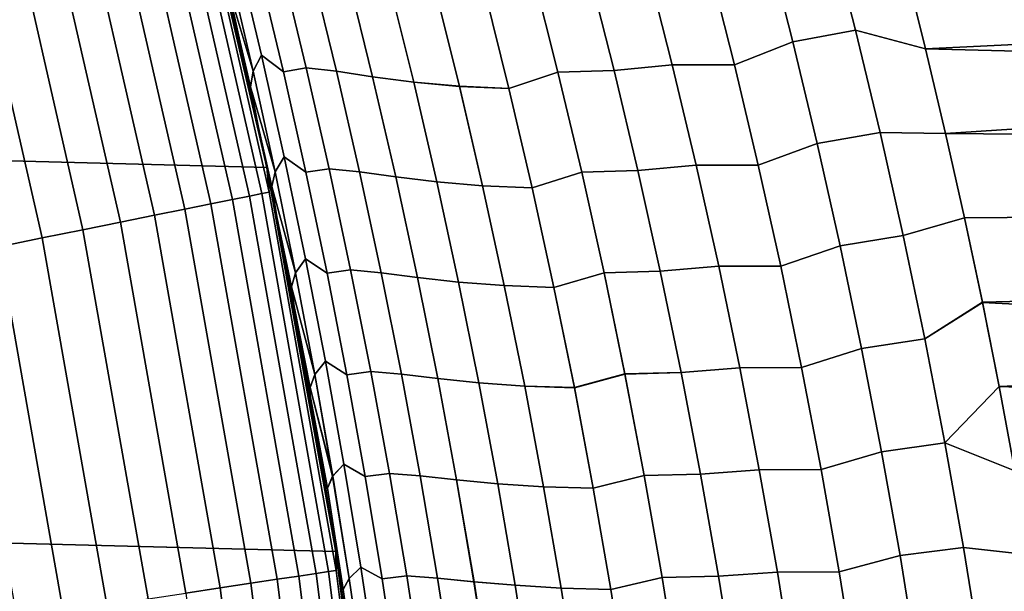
# Model space of a CAD drawing. Header units: metres. Extents: x -22 to 95, y -240 to 22.
# Tile 117 of 180: x 20.85 to 23.65, y 3.22 to 4.85. Entities that reach past the tile are written whole.
import ezdxf

# ---------------------------------------------------------------- set-up
doc = ezdxf.new("R2010")
doc.units = ezdxf.units.M
doc.layers.add('solid_10_151_013_XXX', color=7, linetype='CONTINUOUS')

msp = doc.modelspace()

# ---------------------------------------------------------------- linework, layer by layer
at = {"layer": 'solid_10_151_013_XXX'}
for points in [[(-20.99091, 6.586448), (21.297699, 5.514322), (21.54973, 4.428241), (-21.297699, 5.514322)], [(-21.297699, 5.514322), (21.54973, 4.428241), (21.746239, 3.33181), (-21.54973, 4.428241)], [(21.297697, 5.514355, 133.5), (21.54966, 4.428566, 133.5), (21.411703, 5.053611, 106.844185), (21.349644, 5.309685, 106.774933)], [(21.556715, 4.357784, 133.647018), (21.54966, 4.428566, 133.5), (21.297697, 5.514355, 133.5), (21.3127, 5.42688, 133.647018)], [(21.578369, 4.286485, 60.969994), (21.54973, 4.428241), (21.297699, 5.514322), (21.526058, 4.541894, 61.028347)], [(21.470533, 4.797523, 61.090229), (21.526058, 4.541894, 61.028347), (21.297699, 5.514322)], [(21.439522, 4.941574, 61.210026), (21.470533, 4.797523, 61.090229), (21.297699, 5.514322), (21.411758, 5.053374, 61.15575)], [(23.367542, 5.007578, 63.09129), (23.304073, 5.249278, 63.150658), (38, 5.475452, 63.208916), (38, 4.39755, 62.954533)], [(23.36747, 5.007862, 104.908646), (23.427694, 4.766371, 104.965012), (38, 5.475452, 104.791084)], [(23.427694, 4.766371, 104.965012), (23.484755, 4.525087, 105.01841), (38, 5.475452, 104.791084)], [(23.538733, 4.284004, 105.068871), (38, 4.39755, 105.045471), (38, 5.475452, 104.791084), (23.484755, 4.525087, 105.01841)], [(21.535517, 4.353498, 133.792786), (21.291742, 5.421544, 133.792786), (21.257025, 5.412704, 133.935715), (21.500402, 4.3464, 133.935715)], [(21.556715, 4.357784, 133.647018), (21.3127, 5.42688, 133.647018), (21.291742, 5.421544, 133.792786), (21.535517, 4.353498, 133.792786)], [(21.451712, 4.336557, 134.074432), (21.208887, 5.400446, 134.074432), (21.147791, 5.384889, 134.207611), (21.389915, 4.324065, 134.207611)], [(21.500402, 4.3464, 133.935715), (21.257025, 5.412704, 133.935715), (21.208887, 5.400446, 134.074432), (21.451712, 4.336557, 134.074432)], [(21.315611, 4.309043, 134.333969), (21.074326, 5.366183, 134.333969), (20.989201, 5.344507, 134.452271), (21.229511, 4.291638, 134.452271)], [(21.389915, 4.324065, 134.207611), (21.147791, 5.384889, 134.207611), (21.074326, 5.366183, 134.333969), (21.315611, 4.309043, 134.333969)], [(21.229511, 4.291638, 134.452271), (20.989201, 5.344507, 134.452271), (20.89324, 5.320073, 134.561386), (21.132452, 4.272017, 134.561386)], [(21.132452, 4.272017, 134.561386), (20.89324, 5.320073, 134.561386), (20.787365, 5.293114, 134.660263), (21.025366, 4.250369, 134.660263)], [(21.025366, 4.250369, 134.660263), (20.787365, 5.293114, 134.660263), (20.672602, 5.263891, 134.74794), (20.909288, 4.226903, 134.74794)], [(20.909288, 4.226903, 134.74794), (20.672602, 5.263891, 134.74794), (20.550055, 5.232687, 134.823578), (20.785337, 4.201847, 134.823578)], [(23.228281, 4.819439, 104.96138), (23.154129, 5.109552, 104.892578), (22.975773, 5.075062, 104.927147), (23.049414, 4.786663, 104.994949)], [(23.154131, 5.109547, 63.107422), (23.228283, 4.819433, 63.03862), (23.049414, 4.786657, 63.005047), (22.975773, 5.075057, 63.072857)], [(23.154129, 5.109552, 104.892578), (23.228281, 4.819439, 104.96138), (23.427694, 4.766371, 104.965012), (23.36747, 5.007862, 104.908646)], [(23.154131, 5.109547, 63.107422), (23.367542, 5.007578, 63.09129), (23.427759, 4.766098, 63.034927), (23.228283, 4.819433, 63.03862)], [(21.439522, 4.941577, 106.78997), (21.411703, 5.053611, 106.844185), (21.54966, 4.428566, 133.5), (21.470482, 4.79775, 106.909714)], [(22.882727, 4.721216, 105.053101), (23.049414, 4.786663, 104.994949), (22.975773, 5.075062, 104.927147), (22.810711, 5.006085, 104.987244)], [(22.975773, 5.075057, 63.072857), (23.049414, 4.786657, 63.005047), (22.882727, 4.721211, 62.946899), (22.810711, 5.00608, 63.012756)], [(21.510735, 4.702955, 106.652985), (21.534777, 4.748073, 106.45961), (21.466383, 5.036436, 106.397171), (21.444605, 4.988878, 106.592209)], [(21.466389, 5.036416, 61.602821), (21.534781, 4.748054, 61.540386), (21.510736, 4.702946, 61.347012), (21.444607, 4.988869, 61.407791)], [(21.466383, 5.036436, 106.397171), (21.534777, 4.748073, 106.45961), (21.596842, 4.701017, 106.290131), (21.52886, 4.986527, 106.228439)], [(21.596848, 4.700994, 61.709869), (21.534781, 4.748054, 61.540386), (21.466389, 5.036416, 61.602821), (21.528866, 4.986503, 61.771561)], [(21.596842, 4.701017, 106.290131), (21.662138, 4.711862, 106.114723), (21.592995, 4.997822, 106.052269), (21.52886, 4.986527, 106.228439)], [(21.593002, 4.997793, 61.947727), (21.662146, 4.711834, 61.885273), (21.596848, 4.700994, 61.709869), (21.528866, 4.986503, 61.771561)], [(21.662138, 4.711862, 106.114723), (21.748196, 4.702364, 105.951294), (21.67857, 4.987603, 105.888626), (21.592995, 4.997822, 106.052269)], [(21.678579, 4.987561, 62.111366), (21.748205, 4.702324, 62.048695), (21.662146, 4.711834, 61.885273), (21.593002, 4.997793, 61.947727)], [(22.467892, 4.989328, 105.128601), (22.53974, 4.705057, 105.193596), (22.705715, 4.720914, 105.113426), (22.633482, 5.005914, 105.04776)], [(22.705725, 4.720872, 62.886566), (22.539751, 4.705009, 62.806396), (22.467905, 4.989278, 62.871387), (22.633493, 5.00587, 62.952229)], [(22.633482, 5.005914, 105.04776), (22.705715, 4.720914, 105.113426), (22.882727, 4.721216, 105.053101), (22.810711, 5.006085, 104.987244)], [(22.882727, 4.721211, 62.946899), (22.705725, 4.720872, 62.886566), (22.633493, 5.00587, 62.952229), (22.810711, 5.00608, 63.012756)], [(23.427759, 4.766098, 63.034927), (23.367542, 5.007578, 63.09129), (38, 4.39755, 62.954533)], [(21.439522, 4.941577, 106.78997), (21.510735, 4.702955, 106.652985), (21.444605, 4.988878, 106.592209)], [(21.444607, 4.988869, 61.407791), (21.510736, 4.702946, 61.347012), (21.439522, 4.941574, 61.210026)], [(21.67857, 4.987603, 105.888626), (21.748196, 4.702364, 105.951294), (21.851128, 4.68656, 105.798363), (21.781309, 4.970713, 105.735664)], [(21.851139, 4.686512, 62.20163), (21.748205, 4.702324, 62.048695), (21.678579, 4.987561, 62.111366), (21.781322, 4.970662, 62.264328)], [(21.781309, 4.970713, 105.735664), (21.851128, 4.68656, 105.798363), (21.968533, 4.671162, 105.655846), (21.898628, 4.95425, 105.593132)], [(21.968546, 4.671107, 62.344147), (21.851139, 4.686512, 62.20163), (21.781322, 4.970662, 62.264328), (21.898642, 4.954193, 62.406857)], [(22.239985, 4.653306, 105.40448), (22.379753, 4.700157, 105.287025), (22.308092, 4.984327, 105.222443), (22.169893, 4.935008, 105.341492)], [(22.308105, 4.984271, 62.777542), (22.379766, 4.700103, 62.712967), (22.239996, 4.653251, 62.595512), (22.169909, 4.934949, 62.658497)], [(22.308092, 4.984327, 105.222443), (22.379753, 4.700157, 105.287025), (22.53974, 4.705057, 105.193596), (22.467892, 4.989328, 105.128601)], [(22.539751, 4.705009, 62.806396), (22.379766, 4.700103, 62.712967), (22.308105, 4.984271, 62.777542), (22.467905, 4.989278, 62.871387)], [(21.510735, 4.702955, 106.652985), (21.439522, 4.941577, 106.78997), (21.470482, 4.79775, 106.909714), (21.503393, 4.658104, 106.849136)], [(21.510736, 4.702946, 61.347012), (21.503393, 4.658102, 61.150864), (21.470533, 4.797523, 61.090229), (21.439522, 4.941574, 61.210026)], [(21.898628, 4.95425, 105.593132), (21.968533, 4.671162, 105.655846), (22.098652, 4.65951, 105.524284), (22.028671, 4.941748, 105.461494)], [(22.098663, 4.659454, 62.475704), (21.968546, 4.671107, 62.344147), (21.898642, 4.954193, 62.406857), (22.028687, 4.94169, 62.538494)], [(22.028671, 4.941748, 105.461494), (22.098652, 4.65951, 105.524284), (22.239985, 4.653306, 105.40448), (22.169893, 4.935008, 105.341492)], [(22.239996, 4.653251, 62.595512), (22.098663, 4.659454, 62.475704), (22.028687, 4.94169, 62.538494), (22.169909, 4.934949, 62.658497)], [(23.298313, 4.527507, 105.026344), (23.228281, 4.819439, 104.96138), (23.049414, 4.786663, 104.994949), (23.118958, 4.496497, 105.058968)], [(23.228283, 4.819433, 63.03862), (23.298313, 4.527501, 62.973656), (23.118958, 4.496492, 62.941032), (23.049414, 4.786657, 63.005047)], [(23.228281, 4.819439, 104.96138), (23.298313, 4.527507, 105.026344), (23.484755, 4.525087, 105.01841), (23.427694, 4.766371, 104.965012)], [(23.228283, 4.819433, 63.03862), (23.427759, 4.766098, 63.034927), (23.484814, 4.524827, 62.981533), (23.298313, 4.527501, 62.973656)], [(21.54966, 4.428566, 133.5), (21.526012, 4.54211, 106.971603), (21.470482, 4.79775, 106.909714)], [(21.503393, 4.658104, 106.849136), (21.470482, 4.79775, 106.909714), (21.526012, 4.54211, 106.971603)], [(21.503393, 4.658102, 61.150864), (21.526058, 4.541894, 61.028347), (21.470533, 4.797523, 61.090229)], [(22.950724, 4.434672, 105.115257), (23.118958, 4.496497, 105.058968), (23.049414, 4.786663, 104.994949), (22.882727, 4.721216, 105.053101)], [(23.049414, 4.786657, 63.005047), (23.118958, 4.496492, 62.941032), (22.950724, 4.434667, 62.884739), (22.882727, 4.721211, 62.946899)], [(21.57312, 4.415703, 106.710281), (21.59931, 4.458317, 106.518471), (21.534777, 4.748073, 106.45961), (21.510735, 4.702955, 106.652985)], [(21.534781, 4.748054, 61.540386), (21.599314, 4.458299, 61.481522), (21.573122, 4.415694, 61.289715), (21.510736, 4.702946, 61.347012)], [(21.534777, 4.748073, 106.45961), (21.59931, 4.458317, 106.518471), (21.660988, 4.414131, 106.348289), (21.596842, 4.701017, 106.290131)], [(21.660992, 4.414108, 61.651703), (21.599314, 4.458299, 61.481522), (21.534781, 4.748054, 61.540386), (21.596848, 4.700994, 61.709869)], [(23.484814, 4.524827, 62.981533), (23.427759, 4.766098, 63.034927), (38, 4.39755, 62.954533)], [(22.53974, 4.705057, 105.193596), (22.607571, 4.419174, 105.254929), (22.773912, 4.434261, 105.1754), (22.705715, 4.720914, 105.113426)], [(22.773922, 4.434221, 62.824589), (22.60758, 4.419129, 62.74506), (22.539751, 4.705009, 62.806396), (22.705725, 4.720872, 62.886566)], [(22.705715, 4.720914, 105.113426), (22.773912, 4.434261, 105.1754), (22.950724, 4.434672, 105.115257), (22.882727, 4.721216, 105.053101)], [(22.950724, 4.434667, 62.884739), (22.773922, 4.434221, 62.824589), (22.705725, 4.720872, 62.886566), (22.882727, 4.721211, 62.946899)], [(21.503393, 4.658104, 106.849136), (21.57312, 4.415703, 106.710281), (21.510735, 4.702955, 106.652985)], [(21.510736, 4.702946, 61.347012), (21.573122, 4.415694, 61.289715), (21.503393, 4.658102, 61.150864)], [(21.660988, 4.414131, 106.348289), (21.727385, 4.424488, 106.173607), (21.662138, 4.711862, 106.114723), (21.596842, 4.701017, 106.290131)], [(21.662146, 4.711834, 61.885273), (21.72739, 4.424462, 61.826385), (21.660992, 4.414108, 61.651703), (21.596848, 4.700994, 61.709869)], [(21.727385, 4.424488, 106.173607), (21.813902, 4.415692, 106.010391), (21.748196, 4.702364, 105.951294), (21.662138, 4.711862, 106.114723)], [(21.748205, 4.702324, 62.048695), (21.81391, 4.415655, 61.989601), (21.72739, 4.424462, 61.826385), (21.662146, 4.711834, 61.885273)], [(21.748196, 4.702364, 105.951294), (21.813902, 4.415692, 106.010391), (21.917017, 4.400959, 105.857491), (21.851128, 4.68656, 105.798363)], [(21.917027, 4.400913, 62.142502), (21.81391, 4.415655, 61.989601), (21.748205, 4.702324, 62.048695), (21.851139, 4.686512, 62.20163)], [(22.306141, 4.370099, 105.463898), (22.447405, 4.414407, 105.347961), (22.379753, 4.700157, 105.287025), (22.239985, 4.653306, 105.40448)], [(22.379766, 4.700103, 62.712967), (22.447416, 4.414356, 62.652031), (22.306152, 4.370047, 62.536091), (22.239996, 4.653251, 62.595512)], [(22.379753, 4.700157, 105.287025), (22.447405, 4.414407, 105.347961), (22.607571, 4.419174, 105.254929), (22.53974, 4.705057, 105.193596)], [(22.60758, 4.419129, 62.74506), (22.447416, 4.414356, 62.652031), (22.379766, 4.700103, 62.712967), (22.539751, 4.705009, 62.806396)], [(21.851128, 4.68656, 105.798363), (21.917017, 4.400959, 105.857491), (22.034508, 4.38661, 105.714989), (21.968533, 4.671162, 105.655846)], [(22.034519, 4.386559, 62.285), (21.917027, 4.400913, 62.142502), (21.851139, 4.686512, 62.20163), (21.968546, 4.671107, 62.344147)], [(21.968533, 4.671162, 105.655846), (22.034508, 4.38661, 105.714989), (22.164701, 4.37579, 105.583519), (22.098652, 4.65951, 105.524284)], [(22.164713, 4.375737, 62.416473), (22.034519, 4.386559, 62.285), (21.968546, 4.671107, 62.344147), (22.098663, 4.659454, 62.475704)], [(21.57312, 4.415703, 106.710281), (21.503393, 4.658104, 106.849136), (21.526012, 4.54211, 106.971603), (21.563643, 4.373362, 106.904907)], [(21.573122, 4.415694, 61.289715), (21.563643, 4.373358, 61.095097), (21.526058, 4.541894, 61.028347), (21.503393, 4.658102, 61.150864)], [(22.098652, 4.65951, 105.524284), (22.164701, 4.37579, 105.583519), (22.306141, 4.370099, 105.463898), (22.239985, 4.653306, 105.40448)], [(22.306152, 4.370047, 62.536091), (22.164713, 4.375737, 62.416473), (22.098663, 4.659454, 62.475704), (22.239996, 4.653251, 62.595512)], [(21.54966, 4.428566, 133.5), (21.578329, 4.286688, 107.029961), (21.526012, 4.54211, 106.971603)], [(21.563643, 4.373362, 106.904907), (21.526012, 4.54211, 106.971603), (21.578329, 4.286688, 107.029961)], [(21.563643, 4.373358, 61.095097), (21.578369, 4.286485, 60.969994), (21.526058, 4.541894, 61.028347)], [(23.364164, 4.233852, 105.087425), (23.298313, 4.527507, 105.026344), (23.118958, 4.496497, 105.058968), (23.184343, 4.20466, 105.119148)], [(23.298313, 4.527501, 62.973656), (23.364166, 4.233847, 62.912579), (23.184345, 4.204655, 62.880852), (23.118958, 4.496492, 62.941032)], [(23.298313, 4.527507, 105.026344), (23.364164, 4.233852, 105.087425), (23.538733, 4.284004, 105.068871), (23.484755, 4.525087, 105.01841)], [(23.364166, 4.233847, 62.912579), (23.298313, 4.527501, 62.973656), (23.484814, 4.524827, 62.981533), (23.538786, 4.283758, 62.93108)], [(23.538786, 4.283758, 62.93108), (23.484814, 4.524827, 62.981533), (38, 4.39755, 62.954533)], [(23.014647, 4.146541, 105.173683), (23.184343, 4.20466, 105.119148), (23.118958, 4.496497, 105.058968), (22.950724, 4.434672, 105.115257)], [(23.118958, 4.496492, 62.941032), (23.184345, 4.204655, 62.880852), (23.014648, 4.146536, 62.826317), (22.950724, 4.434667, 62.884739)], [(21.631721, 4.127196, 106.764069), (21.659935, 4.167249, 106.573738), (21.59931, 4.458317, 106.518471), (21.57312, 4.415703, 106.710281)], [(21.599314, 4.458299, 61.481522), (21.659939, 4.167232, 61.426262), (21.631723, 4.127187, 61.235931), (21.573122, 4.415694, 61.289715)], [(21.59931, 4.458317, 106.518471), (21.659935, 4.167249, 106.573738), (21.721249, 4.125945, 106.402901), (21.660988, 4.414131, 106.348289)], [(21.721252, 4.125924, 61.597099), (21.659939, 4.167232, 61.426262), (21.599314, 4.458299, 61.481522), (21.660992, 4.414108, 61.651703)], [(-21.54973, 4.428241), (21.746239, 3.33181), (21.887098, 2.225952), (-21.746239, 3.33181)], [(21.54966, 4.428566, 133.5), (21.746304, 3.33141, 133.5), (21.627449, 4.031557, 107.08474), (21.578329, 4.286688, 107.029961)], [(21.747135, 3.277853, 133.647018), (21.746304, 3.33141, 133.5), (21.54966, 4.428566, 133.5), (21.556715, 4.357784, 133.647018)], [(21.755945, 3.267853, 60.771976), (21.746239, 3.33181), (21.54973, 4.428241), (21.716242, 3.52205, 60.816273)], [(21.673429, 3.776561, 60.86401), (21.716242, 3.52205, 60.816273), (21.54973, 4.428241)], [(21.627485, 4.031366, 60.915222), (21.673429, 3.776561, 60.86401), (21.54973, 4.428241)], [(21.578369, 4.286485, 60.969994), (21.627485, 4.031366, 60.915222), (21.54973, 4.428241)], [(21.563643, 4.373362, 106.904907), (21.631721, 4.127196, 106.764069), (21.57312, 4.415703, 106.710281)], [(21.573122, 4.415694, 61.289715), (21.631723, 4.127187, 61.235931), (21.563643, 4.373358, 61.095097)], [(21.721249, 4.125945, 106.402901), (21.788687, 4.13578, 106.228897), (21.727385, 4.424488, 106.173607), (21.660988, 4.414131, 106.348289)], [(21.72739, 4.424462, 61.826385), (21.788692, 4.135756, 61.771095), (21.721252, 4.125924, 61.597099), (21.660992, 4.414108, 61.651703)], [(21.788687, 4.13578, 106.228897), (21.875639, 4.127667, 106.065887), (21.813902, 4.415692, 106.010391), (21.727385, 4.424488, 106.173607)], [(21.81391, 4.415655, 61.989601), (21.875647, 4.127631, 61.934109), (21.788692, 4.135756, 61.771095), (21.72739, 4.424462, 61.826385)], [(21.813902, 4.415692, 106.010391), (21.875639, 4.127667, 106.065887), (21.978931, 4.11399, 105.913017), (21.917017, 4.400959, 105.857491)], [(21.978939, 4.113947, 62.086975), (21.875647, 4.127631, 61.934109), (21.81391, 4.415655, 61.989601), (21.917027, 4.400913, 62.142502)], [(22.368315, 4.085468, 105.519714), (22.51099, 4.127163, 105.405205), (22.447405, 4.414407, 105.347961), (22.306141, 4.370099, 105.463898)], [(22.447416, 4.414356, 62.652031), (22.511002, 4.127116, 62.594784), (22.368326, 4.085419, 62.480278), (22.306152, 4.370047, 62.536091)], [(22.447405, 4.414407, 105.347961), (22.51099, 4.127163, 105.405205), (22.671329, 4.131767, 105.312561), (22.607571, 4.419174, 105.254929)], [(22.671339, 4.131724, 62.687431), (22.511002, 4.127116, 62.594784), (22.447416, 4.414356, 62.652031), (22.60758, 4.419129, 62.74506)], [(22.607571, 4.419174, 105.254929), (22.671329, 4.131767, 105.312561), (22.838024, 4.146044, 105.233643), (22.773912, 4.434261, 105.1754)], [(22.838032, 4.146007, 62.76635), (22.671339, 4.131724, 62.687431), (22.60758, 4.419129, 62.74506), (22.773922, 4.434221, 62.824589)], [(22.773912, 4.434261, 105.1754), (22.838024, 4.146044, 105.233643), (23.014647, 4.146541, 105.173683), (22.950724, 4.434672, 105.115257)], [(23.014648, 4.146536, 62.826317), (22.838032, 4.146007, 62.76635), (22.773922, 4.434221, 62.824589), (22.950724, 4.434667, 62.884739)], [(21.917017, 4.400959, 105.857491), (21.978931, 4.11399, 105.913017), (22.096504, 4.100674, 105.770538), (22.034508, 4.38661, 105.714989)], [(22.096514, 4.100626, 62.229454), (21.978939, 4.113947, 62.086975), (21.917027, 4.400913, 62.142502), (22.034519, 4.386559, 62.285)], [(22.034508, 4.38661, 105.714989), (22.096504, 4.100674, 105.770538), (22.22677, 4.090667, 105.639153), (22.164701, 4.37579, 105.583519)], [(22.22678, 4.090618, 62.36084), (22.096514, 4.100626, 62.229454), (22.034519, 4.386559, 62.285), (22.164713, 4.375737, 62.416473)], [(23.538733, 4.284004, 105.068871), (23.589569, 4.043203, 105.116402), (38, 4.39755, 105.045471)], [(23.589617, 4.042972, 62.883553), (23.538786, 4.283758, 62.93108), (38, 4.39755, 62.954533), (38, 3.309002, 62.756168)], [(23.589569, 4.043203, 105.116402), (23.637289, 3.802692, 105.161041), (38, 4.39755, 105.045471)], [(23.637289, 3.802692, 105.161041), (23.681971, 3.562447, 105.202805), (38, 4.39755, 105.045471)], [(21.72575, 3.27463, 133.792786), (21.535517, 4.353498, 133.792786), (21.500402, 4.3464, 133.935715), (21.690325, 3.26929, 133.935715)], [(21.747135, 3.277853, 133.647018), (21.556715, 4.357784, 133.647018), (21.535517, 4.353498, 133.792786), (21.72575, 3.27463, 133.792786)], [(21.631721, 4.127196, 106.764069), (21.563643, 4.373362, 106.904907), (21.578329, 4.286688, 107.029961), (21.620228, 4.087419, 106.957253)], [(21.631723, 4.127187, 61.235931), (21.62023, 4.087415, 61.042751), (21.578369, 4.286485, 60.969994), (21.563643, 4.373358, 61.095097)], [(22.164701, 4.37579, 105.583519), (22.22677, 4.090667, 105.639153), (22.368315, 4.085468, 105.519714), (22.306141, 4.370099, 105.463898)], [(22.368326, 4.085419, 62.480278), (22.22678, 4.090618, 62.36084), (22.164713, 4.375737, 62.416473), (22.306152, 4.370047, 62.536091)], [(21.578863, 3.25249, 134.207611), (21.389915, 4.324065, 134.207611), (21.315611, 4.309043, 134.333969), (21.503901, 3.241192, 134.333969)], [(21.641205, 3.261887, 134.074432), (21.451712, 4.336557, 134.074432), (21.389915, 4.324065, 134.207611), (21.578863, 3.25249, 134.207611)], [(21.690325, 3.26929, 133.935715), (21.500402, 4.3464, 133.935715), (21.451712, 4.336557, 134.074432), (21.641205, 3.261887, 134.074432)], [(21.503901, 3.241192, 134.333969), (21.315611, 4.309043, 134.333969), (21.229511, 4.291638, 134.452271), (21.417042, 3.2281, 134.452271)], [(21.319124, 3.213341, 134.561386), (21.132452, 4.272017, 134.561386), (21.025366, 4.250369, 134.660263), (21.211092, 3.197058, 134.660263)], [(21.417042, 3.2281, 134.452271), (21.229511, 4.291638, 134.452271), (21.132452, 4.272017, 134.561386), (21.319124, 3.213341, 134.561386)], [(21.620228, 4.087419, 106.957253), (21.578329, 4.286688, 107.029961), (21.627449, 4.031557, 107.08474)], [(21.62023, 4.087415, 61.042751), (21.627485, 4.031366, 60.915222), (21.578369, 4.286485, 60.969994)], [(23.425779, 3.938572, 105.144554), (23.589569, 4.043203, 105.116402), (23.538733, 4.284004, 105.068871), (23.364164, 4.233852, 105.087425)], [(23.425779, 3.938566, 62.855442), (23.364166, 4.233847, 62.912579), (23.538786, 4.283758, 62.93108), (23.589617, 4.042972, 62.883553)], [(21.211092, 3.197058, 134.660263), (21.025366, 4.250369, 134.660263), (20.909288, 4.226903, 134.74794), (21.09399, 3.179407, 134.74794)], [(21.09399, 3.179407, 134.74794), (20.909288, 4.226903, 134.74794), (20.785337, 4.201847, 134.823578), (20.968945, 3.16056, 134.823578)], [(23.425779, 3.938572, 105.144554), (23.364164, 4.233852, 105.087425), (23.184343, 4.20466, 105.119148), (23.245516, 3.911245, 105.17543)], [(23.364166, 4.233847, 62.912579), (23.425779, 3.938566, 62.855442), (23.245518, 3.91124, 62.824566), (23.184345, 4.204655, 62.880852)], [(20.968945, 3.16056, 134.823578), (20.785337, 4.201847, 134.823578), (20.654713, 4.17544, 134.886444), (20.837166, 3.140697, 134.886444)], [(23.074444, 3.856913, 105.228317), (23.245516, 3.911245, 105.17543), (23.184343, 4.20466, 105.119148), (23.014647, 4.146541, 105.173683)], [(23.184345, 4.204655, 62.880852), (23.245518, 3.91124, 62.824566), (23.074444, 3.856908, 62.771679), (23.014648, 4.146536, 62.826317)], [(21.686495, 3.837507, 106.814308), (21.716608, 3.874944, 106.625366), (21.659935, 4.167249, 106.573738), (21.631721, 4.127196, 106.764069)], [(21.659939, 4.167232, 61.426262), (21.71661, 3.874928, 61.374634), (21.686497, 3.837499, 61.185688), (21.631723, 4.127187, 61.235931)], [(21.659935, 4.167249, 106.573738), (21.716608, 3.874944, 106.625366), (21.77758, 3.836535, 106.453911), (21.721249, 4.125945, 106.402901)], [(21.777584, 3.836516, 61.546085), (21.71661, 3.874928, 61.374634), (21.659939, 4.167232, 61.426262), (21.721252, 4.125924, 61.597099)], [(21.620228, 4.087419, 106.957253), (21.686495, 3.837507, 106.814308), (21.631721, 4.127196, 106.764069)], [(21.631723, 4.127187, 61.235931), (21.686497, 3.837499, 61.185688), (21.62023, 4.087415, 61.042751)], [(21.77758, 3.836535, 106.453911), (21.845997, 3.845816, 106.280563), (21.788687, 4.13578, 106.228897), (21.721249, 4.125945, 106.402901)], [(21.788692, 4.135756, 61.771095), (21.846001, 3.845793, 61.719437), (21.777584, 3.836516, 61.546085), (21.721252, 4.125924, 61.597099)], [(21.845997, 3.845816, 106.280563), (21.933359, 3.838366, 106.117737), (21.875639, 4.127667, 106.065887), (21.788687, 4.13578, 106.228897)], [(21.875647, 4.127631, 61.934109), (21.933365, 3.838333, 61.882259), (21.846001, 3.845793, 61.719437), (21.788692, 4.135756, 61.771095)], [(21.875639, 4.127667, 106.065887), (21.933359, 3.838366, 106.117737), (22.036818, 3.825732, 105.964905), (21.978931, 4.11399, 105.913017)], [(22.036827, 3.825691, 62.035091), (21.933365, 3.838333, 61.882259), (21.875647, 4.127631, 61.934109), (21.978939, 4.113947, 62.086975)], [(22.426456, 3.799496, 105.571884), (22.570459, 3.838511, 105.458725), (22.51099, 4.127163, 105.405205), (22.368315, 4.085468, 105.519714)], [(22.511002, 4.127116, 62.594784), (22.570469, 3.838467, 62.541267), (22.426466, 3.799449, 62.428108), (22.368326, 4.085419, 62.480278)], [(22.51099, 4.127163, 105.405205), (22.570459, 3.838511, 105.458725), (22.730965, 3.842921, 105.366447), (22.671329, 4.131767, 105.312561)], [(22.730972, 3.842881, 62.633549), (22.570469, 3.838467, 62.541267), (22.511002, 4.127116, 62.594784), (22.671339, 4.131724, 62.687431)], [(22.671329, 4.131767, 105.312561), (22.730965, 3.842921, 105.366447), (22.897991, 3.856351, 105.288101), (22.838024, 4.146044, 105.233643)], [(22.897999, 3.856316, 62.711887), (22.730972, 3.842881, 62.633549), (22.671339, 4.131724, 62.687431), (22.838032, 4.146007, 62.76635)], [(22.838024, 4.146044, 105.233643), (22.897991, 3.856351, 105.288101), (23.074444, 3.856913, 105.228317), (23.014647, 4.146541, 105.173683)], [(23.074444, 3.856908, 62.771679), (22.897999, 3.856316, 62.711887), (22.838032, 4.146007, 62.76635), (23.014648, 4.146536, 62.826317)], [(21.978931, 4.11399, 105.913017), (22.036818, 3.825732, 105.964905), (22.154472, 3.813436, 105.822449), (22.096504, 4.100674, 105.770538)], [(22.154482, 3.81339, 62.17754), (22.036827, 3.825691, 62.035091), (21.978939, 4.113947, 62.086975), (22.096514, 4.100626, 62.229454)], [(22.096504, 4.100674, 105.770538), (22.154472, 3.813436, 105.822449), (22.284809, 3.804224, 105.691147), (22.22677, 4.090667, 105.639153)], [(22.284819, 3.804178, 62.308846), (22.154482, 3.81339, 62.17754), (22.096514, 4.100626, 62.229454), (22.22678, 4.090618, 62.36084)], [(21.686495, 3.837507, 106.814308), (21.620228, 4.087419, 106.957253), (21.627449, 4.031557, 107.08474), (21.673111, 3.800345, 107.006142)], [(21.686497, 3.837499, 61.185688), (21.673111, 3.800342, 60.993858), (21.627485, 4.031366, 60.915222), (21.62023, 4.087415, 61.042751)], [(22.22677, 4.090667, 105.639153), (22.284809, 3.804224, 105.691147), (22.426456, 3.799496, 105.571884), (22.368315, 4.085468, 105.519714)], [(22.426466, 3.799449, 62.428108), (22.284819, 3.804178, 62.308846), (22.22678, 4.090618, 62.36084), (22.368326, 4.085419, 62.480278)], [(23.483095, 3.641761, 105.197701), (23.637289, 3.802692, 105.161041), (23.589569, 4.043203, 105.116402), (23.425779, 3.938572, 105.144554)], [(23.483097, 3.641756, 62.802296), (23.425779, 3.938566, 62.855442), (23.589617, 4.042972, 62.883553), (23.637331, 3.802477, 62.838924)], [(23.637331, 3.802477, 62.838924), (23.589617, 4.042972, 62.883553), (38, 3.309002, 62.756168)], [(21.746304, 3.33141, 133.5), (21.673399, 3.776738, 107.135956), (21.627449, 4.031557, 107.08474)], [(21.673111, 3.800345, 107.006142), (21.627449, 4.031557, 107.08474), (21.673399, 3.776738, 107.135956)], [(21.673111, 3.800342, 60.993858), (21.673429, 3.776561, 60.86401), (21.627485, 4.031366, 60.915222)], [(23.483095, 3.641761, 105.197701), (23.425779, 3.938572, 105.144554), (23.245516, 3.911245, 105.17543), (23.30242, 3.616346, 105.227783)], [(23.425779, 3.938566, 62.855442), (23.483097, 3.641756, 62.802296), (23.302422, 3.616341, 62.772217), (23.245518, 3.91124, 62.824566)], [(23.130056, 3.565877, 105.279121), (23.30242, 3.616346, 105.227783), (23.245516, 3.911245, 105.17543), (23.074444, 3.856913, 105.228317)], [(23.245518, 3.91124, 62.824566), (23.302422, 3.616341, 62.772217), (23.130058, 3.565872, 62.720879), (23.074444, 3.856908, 62.771679)], [(21.737396, 3.546711, 106.860977), (21.769281, 3.581479, 106.673325), (21.716608, 3.874944, 106.625366), (21.686495, 3.837507, 106.814308)], [(21.71661, 3.874928, 61.374634), (21.769285, 3.581463, 61.326675), (21.737398, 3.546703, 61.139023), (21.686497, 3.837499, 61.185688)], [(21.716608, 3.874944, 106.625366), (21.769281, 3.581479, 106.673325), (21.829939, 3.545978, 106.501305), (21.77758, 3.836535, 106.453911)], [(21.829943, 3.545959, 61.498695), (21.769285, 3.581463, 61.326675), (21.71661, 3.874928, 61.374634), (21.777584, 3.836516, 61.546085)], [(21.829939, 3.545978, 106.501305), (21.899267, 3.554673, 106.328552), (21.845997, 3.845816, 106.280563), (21.77758, 3.836535, 106.453911)], [(21.846001, 3.845793, 61.719437), (21.899271, 3.554651, 61.67144), (21.829943, 3.545959, 61.498695), (21.777584, 3.836516, 61.546085)], [(21.899267, 3.554673, 106.328552), (21.987015, 3.547869, 106.165909), (21.933359, 3.838366, 106.117737), (21.845997, 3.845816, 106.280563)], [(21.933365, 3.838333, 61.882259), (21.98702, 3.547838, 61.834084), (21.899271, 3.554651, 61.67144), (21.846001, 3.845793, 61.719437)], [(22.730965, 3.842921, 105.366447), (22.786423, 3.552725, 105.416534), (22.953762, 3.565271, 105.338737), (22.897991, 3.856351, 105.288101)], [(22.95377, 3.565238, 62.661255), (22.78643, 3.552687, 62.583454), (22.730972, 3.842881, 62.633549), (22.897999, 3.856316, 62.711887)], [(22.897991, 3.856351, 105.288101), (22.953762, 3.565271, 105.338737), (23.130056, 3.565877, 105.279121), (23.074444, 3.856913, 105.228317)], [(23.130058, 3.565872, 62.720879), (22.95377, 3.565238, 62.661255), (22.897999, 3.856316, 62.711887), (23.074444, 3.856908, 62.771679)], [(21.673111, 3.800345, 107.006142), (21.737396, 3.546711, 106.860977), (21.686495, 3.837507, 106.814308)], [(21.686497, 3.837499, 61.185688), (21.737398, 3.546703, 61.139023), (21.673111, 3.800342, 60.993858)], [(21.933359, 3.838366, 106.117737), (21.987015, 3.547869, 106.165909), (22.090631, 3.536264, 106.013115), (22.036818, 3.825732, 105.964905)], [(22.090639, 3.536226, 61.986877), (21.98702, 3.547838, 61.834084), (21.933365, 3.838333, 61.882259), (22.036827, 3.825691, 62.035091)], [(22.036818, 3.825732, 105.964905), (22.090631, 3.536264, 106.013115), (22.208363, 3.524973, 105.870689), (22.154472, 3.813436, 105.822449)], [(22.208372, 3.524931, 62.129303), (22.090639, 3.536226, 61.986877), (22.036827, 3.825691, 62.035091), (22.154482, 3.81339, 62.17754)], [(22.480513, 3.512262, 105.620377), (22.625759, 3.548536, 105.508476), (22.570459, 3.838511, 105.458725), (22.426456, 3.799496, 105.571884)], [(22.570469, 3.838467, 62.541267), (22.625769, 3.548494, 62.491516), (22.480522, 3.512219, 62.37962), (22.426466, 3.799449, 62.428108)], [(22.570459, 3.838511, 105.458725), (22.625759, 3.548536, 105.508476), (22.786423, 3.552725, 105.416534), (22.730965, 3.842921, 105.366447)], [(22.78643, 3.552687, 62.583454), (22.625769, 3.548494, 62.491516), (22.570469, 3.838467, 62.541267), (22.730972, 3.842881, 62.633549)], [(21.737396, 3.546711, 106.860977), (21.673111, 3.800345, 107.006142), (21.673399, 3.776738, 107.135956), (21.72225, 3.512212, 107.051544)], [(21.737398, 3.546703, 61.139023), (21.72225, 3.512208, 60.948452), (21.673429, 3.776561, 60.86401), (21.673111, 3.800342, 60.993858)], [(22.154472, 3.813436, 105.822449), (22.208363, 3.524973, 105.870689), (22.338768, 3.516541, 105.739464), (22.284809, 3.804224, 105.691147)], [(22.338778, 3.516498, 62.260525), (22.208372, 3.524931, 62.129303), (22.154482, 3.81339, 62.17754), (22.284819, 3.804178, 62.308846)], [(22.284809, 3.804224, 105.691147), (22.338768, 3.516541, 105.739464), (22.480513, 3.512262, 105.620377), (22.426456, 3.799496, 105.571884)], [(22.480522, 3.512219, 62.37962), (22.338778, 3.516498, 62.260525), (22.284819, 3.804178, 62.308846), (22.426466, 3.799449, 62.428108)], [(23.483095, 3.641761, 105.197701), (23.681971, 3.562447, 105.202805), (23.637289, 3.802692, 105.161041)], [(23.483097, 3.641756, 62.802296), (23.637331, 3.802477, 62.838924), (23.682007, 3.562248, 62.797161)], [(23.682007, 3.562248, 62.797161), (23.637331, 3.802477, 62.838924), (38, 3.309002, 62.756168)], [(21.746304, 3.33141, 133.5), (21.716215, 3.522212, 107.183693), (21.673399, 3.776738, 107.135956)], [(21.72225, 3.512212, 107.051544), (21.673399, 3.776738, 107.135956), (21.716215, 3.522212, 107.183693)], [(21.72225, 3.512208, 60.948452), (21.716242, 3.52205, 60.816273), (21.673429, 3.776561, 60.86401)], [(23.536058, 3.343516, 105.246803), (23.483095, 3.641761, 105.197701), (23.30242, 3.616346, 105.227783), (23.354996, 3.320055, 105.276138)], [(23.483097, 3.641756, 62.802296), (23.53606, 3.34351, 62.753197), (23.354998, 3.32005, 62.723858), (23.302422, 3.616341, 62.772217)], [(23.483095, 3.641761, 105.197701), (23.536058, 3.343516, 105.246803), (23.723648, 3.322474, 105.24173), (23.681971, 3.562447, 105.202805)], [(23.483097, 3.641756, 62.802296), (23.682007, 3.562248, 62.797161), (23.723679, 3.322291, 62.75824), (23.53606, 3.34351, 62.753197)], [(23.181433, 3.273522, 105.326042), (23.354996, 3.320055, 105.276138), (23.30242, 3.616346, 105.227783), (23.130056, 3.565877, 105.279121)], [(23.302422, 3.616341, 62.772217), (23.354998, 3.32005, 62.723858), (23.181435, 3.273516, 62.673954), (23.130058, 3.565872, 62.720879)], [(21.784388, 3.254878, 106.90403), (21.817915, 3.286929, 106.717575), (21.769281, 3.581479, 106.673325), (21.737396, 3.546711, 106.860977)], [(21.769285, 3.581463, 61.326675), (21.817917, 3.286914, 61.282417), (21.784389, 3.254869, 61.095966), (21.737398, 3.546703, 61.139023)], [(21.769281, 3.581479, 106.673325), (21.817915, 3.286929, 106.717575), (21.878279, 3.254347, 106.545036), (21.829939, 3.545978, 106.501305)], [(21.878283, 3.254329, 61.454964), (21.817917, 3.286914, 61.282417), (21.769285, 3.581463, 61.326675), (21.829943, 3.545959, 61.498695)], [(22.786423, 3.552725, 105.416534), (22.83765, 3.261262, 105.462799), (23.005283, 3.272892, 105.385506), (22.953762, 3.565271, 105.338737)], [(23.005289, 3.272861, 62.614491), (22.837656, 3.261227, 62.537197), (22.78643, 3.552687, 62.583454), (22.95377, 3.565238, 62.661255)], [(22.953762, 3.565271, 105.338737), (23.005283, 3.272892, 105.385506), (23.181433, 3.273522, 105.326042), (23.130056, 3.565877, 105.279121)], [(23.181435, 3.273516, 62.673954), (23.005289, 3.272861, 62.614491), (22.95377, 3.565238, 62.661255), (23.130058, 3.565872, 62.720879)], [(21.767607, 3.223085, 107.093437), (21.784388, 3.254878, 106.90403), (21.737396, 3.546711, 106.860977), (21.72225, 3.512212, 107.051544)], [(21.737398, 3.546703, 61.139023), (21.784389, 3.254869, 61.095966), (21.767607, 3.223081, 60.906563), (21.72225, 3.512208, 60.948452)], [(21.878279, 3.254347, 106.545036), (21.948456, 3.262427, 106.372849), (21.899267, 3.554673, 106.328552), (21.829939, 3.545978, 106.501305)], [(21.899271, 3.554651, 61.67144), (21.94846, 3.262406, 61.627151), (21.878283, 3.254329, 61.454964), (21.829943, 3.545959, 61.498695)], [(21.948456, 3.262427, 106.372849), (22.03656, 3.256253, 106.210373), (21.987015, 3.547869, 106.165909), (21.899267, 3.554673, 106.328552)], [(21.98702, 3.547838, 61.834084), (22.036566, 3.256223, 61.789623), (21.94846, 3.262406, 61.627151), (21.899271, 3.554651, 61.67144)], [(21.987015, 3.547869, 106.165909), (22.03656, 3.256253, 106.210373), (22.140326, 3.245665, 106.057617), (22.090631, 3.536264, 106.013115)], [(22.140333, 3.245629, 61.942379), (22.036566, 3.256223, 61.789623), (21.98702, 3.547838, 61.834084), (22.090639, 3.536226, 61.986877)], [(22.530437, 3.223849, 105.665138), (22.67684, 3.257322, 105.554413), (22.625759, 3.548536, 105.508476), (22.480513, 3.512262, 105.620377)], [(22.625769, 3.548494, 62.491516), (22.676847, 3.257283, 62.445583), (22.530445, 3.223808, 62.334854), (22.480522, 3.512219, 62.37962)], [(22.625759, 3.548536, 105.508476), (22.67684, 3.257322, 105.554413), (22.83765, 3.261262, 105.462799), (22.786423, 3.552725, 105.416534)], [(22.837656, 3.261227, 62.537197), (22.676847, 3.257283, 62.445583), (22.625769, 3.548494, 62.491516), (22.78643, 3.552687, 62.583454)], [(21.746304, 3.33141, 133.5), (21.755922, 3.268001, 107.227997), (21.716215, 3.522212, 107.183693)], [(21.767607, 3.223085, 107.093437), (21.72225, 3.512212, 107.051544), (21.716215, 3.522212, 107.183693), (21.755922, 3.268001, 107.227997)], [(21.72225, 3.512208, 60.948452), (21.767607, 3.223081, 60.906563), (21.755945, 3.267853, 60.771976), (21.716242, 3.52205, 60.816273)], [(22.090631, 3.536264, 106.013115), (22.140326, 3.245665, 106.057617), (22.258129, 3.235366, 105.915215), (22.208363, 3.524973, 105.870689)], [(22.258137, 3.235326, 62.084774), (22.140333, 3.245629, 61.942379), (22.090639, 3.536226, 61.986877), (22.208372, 3.524931, 62.129303)], [(22.208363, 3.524973, 105.870689), (22.258129, 3.235366, 105.915215), (22.388601, 3.227697, 105.784073), (22.338768, 3.516541, 105.739464)], [(22.388609, 3.227656, 62.215919), (22.258137, 3.235326, 62.084774), (22.208372, 3.524931, 62.129303), (22.338778, 3.516498, 62.260525)], [(22.338768, 3.516541, 105.739464), (22.388601, 3.227697, 105.784073), (22.530437, 3.223849, 105.665138), (22.480513, 3.512262, 105.620377)], [(22.530445, 3.223808, 62.334854), (22.388609, 3.227656, 62.215919), (22.338778, 3.516498, 62.260525), (22.480522, 3.512219, 62.37962)], [(23.584608, 3.043933, 105.291801), (23.536058, 3.343516, 105.246803), (23.354996, 3.320055, 105.276138), (23.403187, 3.022468, 105.320457)], [(23.53606, 3.34351, 62.753197), (23.58461, 3.043926, 62.708199), (23.403189, 3.022461, 62.679539), (23.354998, 3.32005, 62.723858)], [(23.536058, 3.343516, 105.246803), (23.584608, 3.043933, 105.291801), (23.762268, 3.082859, 105.277832), (23.723648, 3.322474, 105.24173)], [(23.58461, 3.043926, 62.708199), (23.53606, 3.34351, 62.753197), (23.723679, 3.322291, 62.75824), (23.762295, 3.082693, 62.722149)], [(-21.746239, 3.33181), (21.887098, 2.225952), (21.971785, 1.1139), (-21.887098, 2.225952)], [(21.908674, 2.002501, 60.601841), (21.887098, 2.225952), (21.746239, 3.33181), (21.884148, 2.254782, 60.629112)], [(21.856636, 2.507484, 60.65974), (21.884148, 2.254782, 60.629112), (21.746239, 3.33181)], [(21.826111, 2.760599, 60.693779), (21.856636, 2.507484, 60.65974), (21.746239, 3.33181)], [(21.792557, 3.014046, 60.731167), (21.826111, 2.760599, 60.693779), (21.746239, 3.33181)], [(21.755945, 3.267853, 60.771976), (21.792557, 3.014046, 60.731167), (21.746239, 3.33181)], [(21.746304, 3.33141, 133.5), (21.887125, 2.225703, 133.5), (21.792538, 3.01418, 107.268814), (21.755922, 3.268001, 107.227997)], [(21.88349, 2.189774, 133.647018), (21.887125, 2.225703, 133.5), (21.746304, 3.33141, 133.5), (21.747135, 3.277853, 133.647018)], [(23.228519, 2.979936, 105.369034), (23.403187, 3.022468, 105.320457), (23.354996, 3.320055, 105.276138), (23.181433, 3.273522, 105.326042)], [(23.354998, 3.32005, 62.723858), (23.403189, 3.022461, 62.679539), (23.228521, 2.979929, 62.630962), (23.181435, 3.273516, 62.673954)], [(21.827425, 2.962079, 106.943443), (21.862461, 2.99137, 106.758095), (21.817915, 3.286929, 106.717575), (21.784388, 3.254878, 106.90403)], [(21.817917, 3.286914, 61.282417), (21.862465, 2.991355, 61.241905), (21.827427, 2.96207, 61.056557), (21.784389, 3.254869, 61.095966)], [(21.817915, 3.286929, 106.717575), (21.862461, 2.99137, 106.758095), (21.922558, 2.961717, 106.585068), (21.878279, 3.254347, 106.545036)], [(21.922562, 2.961699, 61.414928), (21.862465, 2.991355, 61.241905), (21.817917, 3.286914, 61.282417), (21.878283, 3.254329, 61.454964)], [(21.776896, 2.179107, 134.074432), (21.641205, 3.261887, 134.074432), (21.578863, 3.25249, 134.207611), (21.714163, 2.17283, 134.207611)], [(21.826323, 2.184053, 133.935715), (21.690325, 3.26929, 133.935715), (21.641205, 3.261887, 134.074432), (21.776896, 2.179107, 134.074432)], [(21.861969, 2.18762, 133.792786), (21.72575, 3.27463, 133.792786), (21.690325, 3.26929, 133.935715), (21.826323, 2.184053, 133.935715)], [(21.88349, 2.189774, 133.647018), (21.747135, 3.277853, 133.647018), (21.72575, 3.27463, 133.792786), (21.861969, 2.18762, 133.792786)], [(21.809143, 2.933035, 107.131775), (21.767607, 3.223085, 107.093437), (21.755922, 3.268001, 107.227997), (21.792538, 3.01418, 107.268814)], [(21.809143, 2.933029, 60.868221), (21.792557, 3.014046, 60.731167), (21.755945, 3.267853, 60.771976), (21.767607, 3.223081, 60.906563)], [(21.922558, 2.961717, 106.585068), (21.993515, 2.969155, 106.413399), (21.948456, 3.262427, 106.372849), (21.878279, 3.254347, 106.545036)], [(21.94846, 3.262406, 61.627151), (21.993519, 2.969134, 61.586597), (21.922562, 2.961699, 61.414928), (21.878283, 3.254329, 61.454964)], [(21.993515, 2.969155, 106.413399), (22.081951, 2.963596, 106.251083), (22.03656, 3.256253, 106.210373), (21.948456, 3.262427, 106.372849)], [(22.036566, 3.256223, 61.789623), (22.081955, 2.963567, 61.748913), (21.993519, 2.969134, 61.586597), (21.94846, 3.262406, 61.627151)], [(22.03656, 3.256253, 106.210373), (22.081951, 2.963596, 106.251083), (22.185854, 2.954011, 106.098366), (22.140326, 3.245665, 106.057617)], [(22.185858, 2.953977, 61.90163), (22.081955, 2.963567, 61.748913), (22.036566, 3.256223, 61.789623), (22.140333, 3.245629, 61.942379)], [(22.576181, 2.934335, 105.706139), (22.723646, 2.964953, 105.596489), (22.67684, 3.257322, 105.554413), (22.530437, 3.223849, 105.665138)], [(22.676847, 3.257283, 62.445583), (22.723654, 2.964916, 62.403503), (22.576187, 2.934297, 62.293854), (22.530445, 3.223808, 62.334854)], [(22.67684, 3.257322, 105.554413), (22.723646, 2.964953, 105.596489), (22.884596, 2.96862, 105.505173), (22.83765, 3.261262, 105.462799)], [(22.884602, 2.968586, 62.49482), (22.723654, 2.964916, 62.403503), (22.676847, 3.257283, 62.445583), (22.837656, 3.261227, 62.537197)], [(22.83765, 3.261262, 105.462799), (22.884596, 2.96862, 105.505173), (23.0525, 2.9793, 105.428352), (23.005283, 3.272892, 105.385506)], [(23.052505, 2.979271, 62.571644), (22.884602, 2.968586, 62.49482), (22.837656, 3.261227, 62.537197), (23.005289, 3.272861, 62.614491)], [(23.005283, 3.272892, 105.385506), (23.0525, 2.9793, 105.428352), (23.228519, 2.979936, 105.369034), (23.181433, 3.273522, 105.326042)], [(23.228521, 2.979929, 62.630962), (23.052505, 2.979271, 62.571644), (23.005289, 3.272861, 62.614491), (23.181435, 3.273516, 62.673954)], [(21.638731, 2.165282, 134.333969), (21.503901, 3.241192, 134.333969), (21.417042, 3.2281, 134.452271), (21.551327, 2.156535, 134.452271)], [(21.714163, 2.17283, 134.207611), (21.578863, 3.25249, 134.207611), (21.503901, 3.241192, 134.333969), (21.638731, 2.165282, 134.333969)], [(21.809143, 2.933035, 107.131775), (21.827425, 2.962079, 106.943443), (21.784388, 3.254878, 106.90403), (21.767607, 3.223085, 107.093437)], [(21.784389, 3.254869, 61.095966), (21.827427, 2.96207, 61.056557), (21.809143, 2.933029, 60.868221), (21.767607, 3.223081, 60.906563)], [(22.140326, 3.245665, 106.057617), (22.185854, 2.954011, 106.098366), (22.303726, 2.944692, 105.955994), (22.258129, 3.235366, 105.915215)], [(22.303732, 2.944654, 62.043999), (22.185858, 2.953977, 61.90163), (22.140333, 3.245629, 61.942379), (22.258137, 3.235326, 62.084774)], [(22.258129, 3.235366, 105.915215), (22.303726, 2.944692, 105.955994), (22.434259, 2.937772, 105.824921), (22.388601, 3.227697, 105.784073)], [(22.434265, 2.937733, 62.175072), (22.303732, 2.944654, 62.043999), (22.258137, 3.235326, 62.084774), (22.388609, 3.227656, 62.215919)], [(21.551327, 2.156535, 134.452271), (21.417042, 3.2281, 134.452271), (21.319124, 3.213341, 134.561386), (21.452795, 2.146676, 134.561386)], [(22.388601, 3.227697, 105.784073), (22.434259, 2.937772, 105.824921), (22.576181, 2.934335, 105.706139), (22.530437, 3.223849, 105.665138)], [(22.576187, 2.934297, 62.293854), (22.434265, 2.937733, 62.175072), (22.388609, 3.227656, 62.215919), (22.530445, 3.223808, 62.334854)]]:
    msp.add_3dface(points, dxfattribs=at)

doc.saveas('drawing.dxf')
